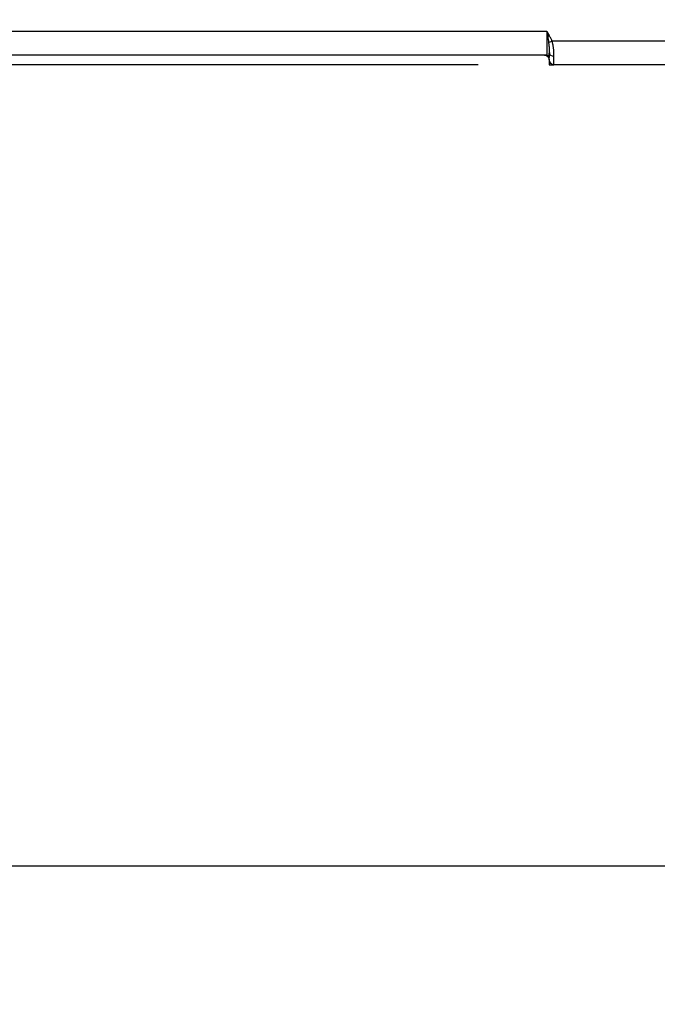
# Model space of a CAD drawing. Header units: millimetres. Extents: x 4 to 205, y 5 to 292.
# Tile 63 of 108: x 104.76 to 111.49, y 160.67 to 171.06. Entities that reach past the tile are written whole.
import ezdxf

# ---------------------------------------------------------------- set-up
doc = ezdxf.new("R2010")
doc.units = ezdxf.units.MM
doc.layers.add('1', color=7, linetype='CONTINUOUS')
doc.styles.add('DEFAULT', font='simplex.shx')
doc.dimstyles.get("Standard").update_dxf_attribs({"dimtxt": 0.18, "dimasz": 0.18, "dimexe": 0.18, "dimexo": 0.0625, "dimgap": 0.09, "dimtad": 0, "dimtih": 1, "dimtoh": 1, "dimdec": 4, "dimzin": 0, "dimdsep": 46, "dimtxsty": 'Standard', "dimcen": 0.09, "dimadec": 0, "dimazin": 0, "dimtfac": 1, "dimtdec": 4, "dimtofl": 0, "dimtmove": 0, "dimatfit": 3, "dimfxl": 1, "dimtolj": 1, "dimtzin": 0, "dimarcsym": 0})

# ---------------------------------------------------------------- blocks, each defined once
blk = doc.blocks.new('DimnDraft3D7')
at = {"layer": '1', "color": 27, "linetype": 'CONTINUOUS'}
blk.add_line((83.444832, 160.673812), (83.444832, 178.08682), dxfattribs=at)
at = {"layer": '1', "color": 152, "linetype": 'CONTINUOUS'}
for p, q in [((109.599776, 170.58682), (81.444832, 170.58682)), ((93.768573, 168.583093), (81.444832, 168.583093))]:
    blk.add_line(p, q, dxfattribs=at)
at = {"layer": '1', "color": 27, "linetype": 'CONTINUOUS'}
for points in [[(83.444832, 170.58682), (82.915851, 173.586818), (83.973813, 173.586822), (83.444832, 170.58682)], [(83.444832, 168.583093), (83.973813, 165.583095), (82.915851, 165.583091), (83.444832, 168.583093)]]:
    blk.add_solid(points, dxfattribs=at)
at = {"layer": '1', "color": 87, "linetype": 'CONTINUOUS', "insert": (82.944832, 161.348812), "char_height": 3, "attachment_point": 7, "rotation": 90, "line_spacing_factor": 1.204819, "style": 'DEFAULT'}
blk.add_mtext('\\W01.000;4 ', dxfattribs=at)
blk = doc.blocks.new('DimnDraft3D1010')
at = {"layer": '1', "color": 152, "linetype": 'CONTINUOUS'}
blk.add_line((107.899776, 170.58682), (71.422287, 170.58682), dxfattribs=at)

msp = doc.modelspace()

# ---------------------------------------------------------------- linework, layer by layer
at = {"layer": '1', "color": 27, "linetype": 'CONTINUOUS'}
for p, q in [((110.325, 170.937), (92.3, 170.937)), ((110.325, 170.937), (110.325, 170.687)), ((110.333, 170.886), (110.35, 170.895)), ((110.343, 170.821), (110.379, 170.837)), ((113.82, 170.837), (110.379, 170.837)), ((110.325, 170.687), (92.3, 170.687)), ((110.35, 170.709), (110.35, 170.662)), ((110.4, 170.587), (110.4, 170.677)), ((110.35, 170.637), (110.35, 170.587)), ((110.35, 170.587), (110.4, 170.587)), ((113.8, 170.587), (110.4, 170.587))]:
    msp.add_line(p, q, dxfattribs=at)
at = {"layer": '1', "color": 251, "linetype": 'CONTINUOUS'}
msp.add_line((82.418, 162.136), (144.307, 162.136), dxfattribs=at)
at = {"layer": '1', "color": 27, "linetype": 'CONTINUOUS', "extrusion": (-2.34291e-15, -1.17146e-15, -1)}
for centre, radius, start in [((-110.3, 170.637), 0.05, 90.0006), ((-110.325, 170.662), 0.025, 90)]:
    msp.add_arc(centre, radius, start, 180, dxfattribs=at)
at = {"layer": '1', "color": 27, "linetype": 'CONTINUOUS'}
msp.add_arc((110.4, 170.637), 0.05, 180, 270, dxfattribs=at)
msp.add_ellipse((110.4, 170.709), major_axis=(-0.05, 0), ratio=0.640625, start_param=0.000429, end_param=1.570796, dxfattribs=at)
for points, degree in [([(110.325, 170.937), (110.328, 170.931), (110.336, 170.918), (110.345, 170.903), (110.35, 170.895)], 3), ([(110.325, 170.937), (110.326, 170.929), (110.329, 170.913), (110.332, 170.895), (110.333, 170.886)], 3), ([(110.333, 170.886), (110.335, 170.874), (110.339, 170.852), (110.342, 170.831), (110.343, 170.821)], 3), ([(110.379, 170.837), (110.375, 170.847), (110.366, 170.866), (110.355, 170.885), (110.35, 170.895)], 3), ([(110.343, 170.821), (110.343, 170.819), (110.344, 170.813), (110.345, 170.804), (110.346, 170.795), (110.347, 170.784), (110.348, 170.773), (110.348, 170.762), (110.349, 170.749), (110.349, 170.736), (110.35, 170.722), (110.35, 170.713), (110.35, 170.709)], 3), ([(110.4, 170.677), (110.4, 170.684), (110.4, 170.698), (110.399, 170.719), (110.398, 170.738), (110.396, 170.756), (110.394, 170.773), (110.391, 170.788), (110.389, 170.802), (110.386, 170.815), (110.383, 170.826), (110.381, 170.833), (110.379, 170.837)], 3), ([(110.349, 170.734), (110.351, 170.714), (110.354, 170.695)], 2)]:
    msp.add_open_spline(points, degree=degree, dxfattribs=at)
at = {"layer": '1', "color": 27, "linetype": 'CONTINUOUS', "extrusion": (-1.71643e-08, 1.40885e-16, 1)}
msp.add_open_spline([(110.35, 170.637), (110.35, 170.637), (110.35, 170.643), (110.35, 170.668), (110.35, 170.693), (110.35, 170.709)], degree=3, dxfattribs=at)

# ---------------------------------------------------------------- block references
at = {"layer": '1', "color": 27, "linetype": 'CONTINUOUS'}
msp.add_blockref('DimnDraft3D1010', (0, 0), dxfattribs=at)

# ---------------------------------------------------------------- dimensions: what is measured, and where the dimension line sits
at = {"layer": '1', "color": 27, "linetype": 'CONTINUOUS', "lineweight": -3}
dim = msp.add_linear_dim(base=(83.445, 168.583), p1=(109.6, 170.587), p2=(93.769, 168.583), angle=90, text='\\C87;4', dimstyle='Standard', override={"dimtxt": 3, "dimasz": 3, "dimexe": 2, "dimexo": 2.5, "dimgap": 1.5, "dimtad": 1, "dimtih": 0, "dimtoh": 0, "dimdec": 0, "dimzin": 8, "dimtxsty": 'DEFAULT', "dimsah": 1, "dimclrd": 27, "dimclre": 152, "dimclrt": 87, "dimtm": -0.005, "dimtdec": 2, "dimtofl": 1, "dimtmove": 0}, dxfattribs=at)
dim.commit()
dim.dimension.update_dxf_attribs({"geometry": 'DimnDraft3D7', "text_midpoint": (83.445, 162.009), "dimtype": 160})

doc.saveas('drawing.dxf')
